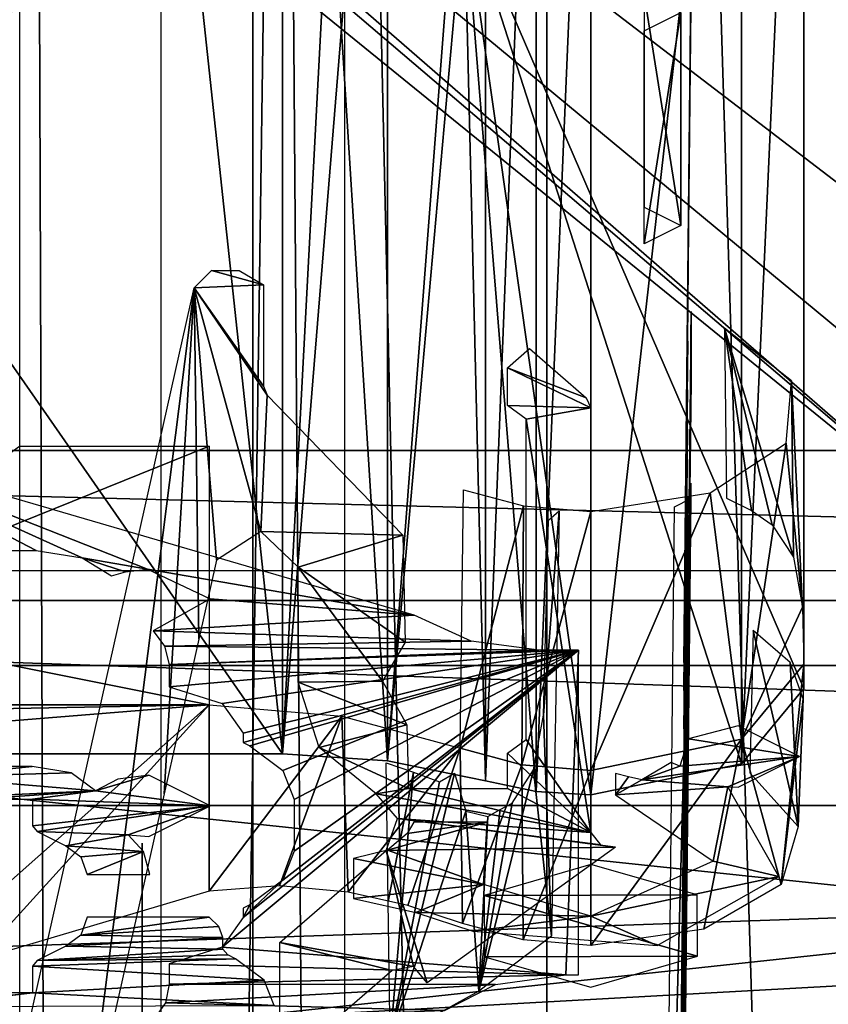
# Model space of a CAD drawing. Header units: millimetres. Extents: x -52 to 137, y -753 to 253.
# Tile 88 of 100: x -14 to -4, y 166 to 178. Entities that reach past the tile are written whole.
import ezdxf

# ---------------------------------------------------------------- set-up
doc = ezdxf.new("R2010")
doc.units = ezdxf.units.MM
doc.header["$LTSCALE"] = 65.185185
for name, color, linetype in [('1154', 7, 'CONTINUOUS'), ('264', 7, 'CONTINUOUS'), ('266', 7, 'CONTINUOUS'), ('267', 7, 'CONTINUOUS'), ('269', 7, 'CONTINUOUS'), ('336', 7, 'CONTINUOUS'), ('34', 7, 'CONTINUOUS'), ('344', 7, 'CONTINUOUS'), ('37', 7, 'CONTINUOUS'), ('38', 7, 'CONTINUOUS'), ('39', 7, 'CONTINUOUS'), ('4', 7, 'CONTINUOUS'), ('40', 7, 'CONTINUOUS'), ('55', 7, 'CONTINUOUS'), ('70', 7, 'CONTINUOUS'), ('72', 7, 'CONTINUOUS'), ('73', 7, 'CONTINUOUS'), ('891', 7, 'CONTINUOUS'), ('892', 7, 'CONTINUOUS'), ('893', 7, 'CONTINUOUS'), ('895', 7, 'CONTINUOUS'), ('901', 7, 'CONTINUOUS'), ('902', 7, 'CONTINUOUS'), ('905', 7, 'CONTINUOUS'), ('907', 7, 'CONTINUOUS'), ('935', 7, 'CONTINUOUS'), ('936', 7, 'CONTINUOUS'), ('938', 7, 'CONTINUOUS'), ('940', 7, 'CONTINUOUS'), ('942', 7, 'CONTINUOUS'), ('953', 7, 'CONTINUOUS')]:
    doc.layers.add(name, color=color, linetype=linetype)

msp = doc.modelspace()

# ---------------------------------------------------------------- linework, layer by layer
at = {"layer": '1154', "color": 7, "linetype": 'Continuous'}
for points in [[(-14.075, -247.5, 35.122), (-14.075, 247.5, 35.122), (-12.355, -247.5, 31.299), (-14.075, -247.5, 35.122)], [(-12.355, -247.5, 31.299), (-14.075, 247.5, 35.122), (-12.355, 247.5, 31.299), (-12.355, -247.5, 31.299)]]:
    msp.add_3dface(points, dxfattribs=at)
at = {"layer": '264', "color": 7, "linetype": 'Continuous'}
for points in [[(0, 246.83, 39.804), (-11.231, 246.83, 35.689), (0, -247.32, 39.804), (0, 246.83, 39.804)], [(0, -247.32, 39.804), (-11.231, 246.83, 35.689), (-11.231, -247.32, 35.689), (0, -247.32, 39.804)]]:
    msp.add_3dface(points, dxfattribs=at)
at = {"layer": '266', "color": 7, "linetype": 'Continuous'}
for points in [[(7.64, 246.83, 27.704), (7.64, -247.32, 27.704), (-7.64, 246.83, 27.704), (7.64, 246.83, 27.704)], [(-7.64, 246.83, 27.704), (7.64, -247.32, 27.704), (-7.64, -247.32, 27.704), (-7.64, 246.83, 27.704)]]:
    msp.add_3dface(points, dxfattribs=at)
at = {"layer": '267', "color": 7, "linetype": 'Continuous'}
for points in [[(-11.231, -247.32, 35.689), (-11.231, 246.83, 35.689), (-7.64, -247.32, 27.704), (-11.231, -247.32, 35.689)], [(-11.231, 246.83, 35.689), (-7.64, 246.83, 27.704), (-7.64, -247.32, 27.704), (-11.231, 246.83, 35.689)]]:
    msp.add_3dface(points, dxfattribs=at)
at = {"layer": '269', "color": 7, "linetype": 'Continuous'}
for points in [[(-10.108, -247.5, 37.416), (-10.108, 247.5, 37.416), (-17.173, -247.5, 40.991), (-10.108, -247.5, 37.416)], [(-17.173, -247.5, 40.991), (-10.108, 247.5, 37.416), (-17.173, 247.5, 40.991), (-17.173, -247.5, 40.991)]]:
    msp.add_3dface(points, dxfattribs=at)
at = {"layer": '336', "color": 7, "linetype": 'Continuous'}
for points in [[(29.5, 170, -119.36), (26.5, 164.08, -119.36), (-29.5, 170, -119.36), (29.5, 170, -119.36)], [(-29.5, 170, -119.36), (26.5, 164.08, -119.36), (-26.5, 164.08, -119.36), (-29.5, 170, -119.36)]]:
    msp.add_3dface(points, dxfattribs=at)
at = {"layer": '34', "color": 7, "linetype": 'Continuous'}
for points in [[(-12.101, 180.42, -60.459), (-23.132, 180.42, -60.459), (-21.899, 168.92, -80.377), (-12.101, 180.42, -60.459)], [(-10.868, 168.92, -80.377), (-12.101, 180.42, -60.459), (-21.899, 168.92, -80.377), (-10.868, 168.92, -80.377)], [(-10.284, 179.941, -61.288), (-12.101, 180.42, -60.459), (-10.868, 168.92, -80.377), (-10.284, 179.941, -61.288)], [(-9.586, 168.836, -80.522), (-10.284, 179.941, -61.288), (-10.868, 168.92, -80.377), (-9.586, 168.836, -80.522)], [(-8.648, 179.32, -62.364), (-10.284, 179.941, -61.288), (-9.586, 168.836, -80.522), (-8.648, 179.32, -62.364)], [(-8.389, 168.591, -80.947), (-8.648, 179.32, -62.364), (-9.586, 168.836, -80.522), (-8.389, 168.591, -80.947)], [(-4.5, 179.32, -62.364), (-8.648, 179.32, -62.364), (-4.5, 169.72, -78.992), (-4.5, 179.32, -62.364)], [(-4.5, 169.72, -78.992), (-8.648, 179.32, -62.364), (-5.262, 168.8, -80.584), (-4.5, 169.72, -78.992)], [(-5.262, 168.8, -80.584), (-8.648, 179.32, -62.364), (-7.1, 168.42, -81.243), (-5.262, 168.8, -80.584)], [(-7.1, 168.42, -81.243), (-8.648, 179.32, -62.364), (-7.767, 168.463, -81.168), (-7.1, 168.42, -81.243)], [(-7.767, 168.463, -81.168), (-8.648, 179.32, -62.364), (-8.389, 168.591, -80.947), (-7.767, 168.463, -81.168)]]:
    msp.add_3dface(points, dxfattribs=at)
at = {"layer": '344', "color": 7, "linetype": 'Continuous'}
for points in [[(-28.5, 170, -114.36), (-26.5, 164.08, -114.36), (28.5, 170, -114.36), (-28.5, 170, -114.36)], [(28.5, 170, -114.36), (-26.5, 164.08, -114.36), (26.5, 164.08, -114.36), (28.5, 170, -114.36)]]:
    msp.add_3dface(points, dxfattribs=at)
at = {"layer": '37', "color": 7, "linetype": 'Continuous'}
for points in [[(-10.868, 168.92, -80.377), (-21.899, 168.92, -80.377), (-21.899, 184.768, -89.527), (-10.868, 168.92, -80.377)], [(-10.868, 184.768, -89.527), (-10.868, 168.92, -80.377), (-21.899, 184.768, -89.527), (-10.868, 184.768, -89.527)]]:
    msp.add_3dface(points, dxfattribs=at)
at = {"layer": '38', "color": 7, "linetype": 'Continuous'}
for points in [[(-9.586, 184.684, -89.672), (-10.868, 168.92, -80.377), (-10.868, 184.768, -89.527), (-9.586, 184.684, -89.672)], [(-9.586, 168.836, -80.522), (-10.868, 168.92, -80.377), (-9.586, 184.684, -89.672), (-9.586, 168.836, -80.522)], [(-8.389, 184.439, -90.097), (-9.586, 168.836, -80.522), (-9.586, 184.684, -89.672), (-8.389, 184.439, -90.097)], [(-8.389, 168.591, -80.947), (-9.586, 168.836, -80.522), (-8.389, 184.439, -90.097), (-8.389, 168.591, -80.947)]]:
    msp.add_3dface(points, dxfattribs=at)
at = {"layer": '39', "color": 7, "linetype": 'Continuous'}
for points in [[(-4.5, 169.72, -78.992), (-5.262, 168.8, -80.584), (-4.5, 185.568, -88.142), (-4.5, 169.72, -78.992)], [(-4.5, 185.568, -88.142), (-5.262, 168.8, -80.584), (-5.262, 184.649, -89.734), (-4.5, 185.568, -88.142)], [(-5.262, 168.8, -80.584), (-7.1, 168.42, -81.243), (-5.262, 184.649, -89.734), (-5.262, 168.8, -80.584)], [(-5.262, 184.649, -89.734), (-7.1, 168.42, -81.243), (-7.1, 184.268, -90.393), (-5.262, 184.649, -89.734)], [(-7.767, 184.311, -90.318), (-8.389, 168.591, -80.947), (-8.389, 184.439, -90.097), (-7.767, 184.311, -90.318)], [(-7.767, 168.463, -81.168), (-8.389, 168.591, -80.947), (-7.767, 184.311, -90.318), (-7.767, 168.463, -81.168)], [(-7.1, 184.268, -90.393), (-7.767, 168.463, -81.168), (-7.767, 184.311, -90.318), (-7.1, 184.268, -90.393)], [(-7.1, 168.42, -81.243), (-7.767, 168.463, -81.168), (-7.1, 184.268, -90.393), (-7.1, 168.42, -81.243)]]:
    msp.add_3dface(points, dxfattribs=at)
at = {"layer": '4', "color": 7, "linetype": 'Continuous'}
for points in [[(9.63, 196.601, -69.031), (-32, 197.218, -67.963), (0.5, 172.383, -110.979), (9.63, 196.601, -69.031)], [(0.5, 172.383, -110.979), (-32, 197.218, -67.963), (-2, 172.383, -110.979), (0.5, 172.383, -110.979)], [(-2, 172.383, -110.979), (-32, 197.218, -67.963), (-2, 171.161, -113.095), (-2, 172.383, -110.979)], [(-2, 171.161, -113.095), (-32, 197.218, -67.963), (-32, 196.718, -68.829), (-2, 171.161, -113.095)], [(-33.5, 171.161, -113.095), (-2, 171.161, -113.095), (-33.5, 196.718, -68.829), (-33.5, 171.161, -113.095)], [(-33.5, 196.718, -68.829), (-2, 171.161, -113.095), (-32, 196.718, -68.829), (-33.5, 196.718, -68.829)]]:
    msp.add_3dface(points, dxfattribs=at)
at = {"layer": '40', "color": 7, "linetype": 'Continuous'}
for points in [[(-4.5, 179.32, -62.364), (-4.5, 169.72, -78.992), (-4.5, 195.168, -71.514), (-4.5, 179.32, -62.364)], [(-4.5, 195.168, -71.514), (-4.5, 169.72, -78.992), (-4.5, 185.568, -88.142), (-4.5, 195.168, -71.514)]]:
    msp.add_3dface(points, dxfattribs=at)
at = {"layer": '55', "color": 7, "linetype": 'Continuous'}
for points in [[(-5.802, 167.199, -104.958), (-7.1, 167.573, -104.31), (-8.403, 167.194, -104.967), (-5.802, 167.199, -104.958)], [(-5.797, 166.452, -106.252), (-5.802, 167.199, -104.958), (-8.403, 167.194, -104.967), (-5.797, 166.452, -106.252)], [(-8.398, 166.446, -106.261), (-5.797, 166.452, -106.252), (-8.403, 167.194, -104.967), (-8.398, 166.446, -106.261)], [(-7.1, 166.073, -106.908), (-5.797, 166.452, -106.252), (-8.398, 166.446, -106.261), (-7.1, 166.073, -106.908)]]:
    msp.add_3dface(points, dxfattribs=at)
at = {"layer": '70', "color": 7, "linetype": 'Continuous'}
for points in [[(-35.858, 168.293, -122.063), (35.858, 168.293, -122.063), (-27.438, 166.119, -122.063), (-35.858, 168.293, -122.063)], [(-27.438, 166.119, -122.063), (35.858, 168.293, -122.063), (-22.833, 165.057, -122.063), (-27.438, 166.119, -122.063)], [(-22.833, 165.057, -122.063), (35.858, 168.293, -122.063), (-20.75, 160.75, -122.063), (-22.833, 165.057, -122.063)], [(-20.75, 160.75, -122.063), (35.858, 168.293, -122.063), (-20.75, 155.525, -122.063), (-20.75, 160.75, -122.063)], [(-20.75, 155.525, -122.063), (35.858, 168.293, -122.063), (22.833, 165.057, -122.063), (-20.75, 155.525, -122.063)]]:
    msp.add_3dface(points, dxfattribs=at)
at = {"layer": '72', "color": 7, "linetype": 'Continuous'}
for points in [[(-35.841, 170.792, -121.393), (-35.828, 172.623, -119.563), (35.841, 170.793, -121.393), (-35.841, 170.792, -121.393)], [(-35.828, 172.623, -119.563), (35.828, 172.623, -119.563), (35.841, 170.793, -121.393), (-35.828, 172.623, -119.563)], [(35.858, 168.293, -122.063), (-35.858, 168.293, -122.063), (-35.841, 170.792, -121.393), (35.858, 168.293, -122.063)], [(35.858, 168.293, -122.063), (-35.841, 170.792, -121.393), (35.841, 170.793, -121.393), (35.858, 168.293, -122.063)]]:
    msp.add_3dface(points, dxfattribs=at)
at = {"layer": '73', "color": 7, "linetype": 'Continuous'}
for points in [[(35.828, 172.623, -119.563), (-35.828, 172.623, -119.563), (35.579, 201.115, -70.213), (35.828, 172.623, -119.563)], [(35.579, 201.115, -70.213), (-35.828, 172.623, -119.563), (-35.579, 201.115, -70.213), (35.579, 201.115, -70.213)]]:
    msp.add_3dface(points, dxfattribs=at)
at = {"layer": '891', "linetype": 'Continuous'}
for points in [[(-11.735, 174.82, -108.957), (-11.1, 174.647, -108.857), (-11.947, 174.611, -108.836), (-11.735, 174.82, -108.957)], [(-11.398, 174.82, -108.957), (-11.1, 174.647, -108.857), (-11.735, 174.82, -108.957), (-11.398, 174.82, -108.957)], [(-11.1, 174.647, -108.857), (-11.1, 173.411, -108.143), (-11.947, 174.611, -108.836), (-11.1, 174.647, -108.857)], [(-14.283, 164.201, -102.826), (-11.947, 174.611, -108.836), (-13.264, 164.205, -102.828), (-14.283, 164.201, -102.826)], [(-13.264, 164.205, -102.828), (-11.947, 174.611, -108.836), (-12.315, 168.433, -105.269), (-13.264, 164.205, -102.828)], [(-12.315, 168.433, -105.269), (-11.947, 174.611, -108.836), (-11.891, 170.323, -106.36), (-12.315, 168.433, -105.269)], [(-11.947, 174.611, -108.836), (-11.053, 173.3, -108.079), (-11.132, 171.635, -107.118), (-11.947, 174.611, -108.836)], [(-11.1, 173.411, -108.143), (-11.053, 173.3, -108.079), (-11.947, 174.611, -108.836), (-11.1, 173.411, -108.143)], [(-11.891, 170.323, -106.36), (-11.947, 174.611, -108.836), (-11.675, 171.284, -106.915), (-11.891, 170.323, -106.36)], [(-11.675, 171.284, -106.915), (-11.947, 174.611, -108.836), (-11.132, 171.635, -107.118), (-11.675, 171.284, -106.915)], [(-7.85, 173.868, -108.407), (-7.159, 173.269, -108.061), (-8.12, 173.634, -108.272), (-7.85, 173.868, -108.407)], [(-8.12, 173.634, -108.272), (-7.1, 173.147, -107.99), (-8.12, 173.175, -108.007), (-8.12, 173.634, -108.272)], [(-7.159, 173.269, -108.061), (-7.1, 173.147, -107.99), (-8.12, 173.634, -108.272), (-7.159, 173.269, -108.061)], [(-11.053, 173.3, -108.079), (-9.398, 171.591, -107.092), (-11.132, 171.635, -107.118), (-11.053, 173.3, -108.079)], [(-8.12, 173.175, -108.007), (-7.1, 173.147, -107.99), (-7.891, 173.008, -107.911), (-8.12, 173.175, -108.007)], [(-7.1, 173.147, -107.99), (-7.1, 167.961, -104.997), (-7.891, 173.008, -107.911), (-7.1, 173.147, -107.99)], [(-7.891, 173.008, -107.911), (-7.1, 167.961, -104.997), (-7.891, 169.098, -105.653), (-7.891, 173.008, -107.911)], [(-11.132, 171.635, -107.118), (-9.398, 171.591, -107.092), (-10.677, 171.201, -106.867), (-11.132, 171.635, -107.118)], [(-9.398, 171.591, -107.092), (-9.369, 170.286, -106.339), (-10.677, 171.201, -106.867), (-9.398, 171.591, -107.092)], [(-9.369, 170.286, -106.339), (-9.646, 169.807, -106.062), (-10.677, 171.201, -106.867), (-9.369, 170.286, -106.339)], [(-10.677, 171.201, -106.867), (-9.646, 169.807, -106.062), (-10.677, 169.797, -106.057), (-10.677, 171.201, -106.867)], [(-9.646, 169.807, -106.062), (-9.347, 169.276, -105.756), (-10.677, 169.797, -106.057), (-9.646, 169.807, -106.062)], [(-10.677, 169.797, -106.057), (-9.347, 169.276, -105.756), (-10.419, 169, -105.596), (-10.677, 169.797, -106.057)], [(-9.347, 169.276, -105.756), (-9.33, 168.498, -105.307), (-10.419, 169, -105.596), (-9.347, 169.276, -105.756)], [(-7.891, 169.098, -105.653), (-7.1, 167.961, -104.997), (-8.12, 168.931, -105.557), (-7.891, 169.098, -105.653)], [(-10.419, 169, -105.596), (-9.33, 168.498, -105.307), (-9.722, 168.433, -105.269), (-10.419, 169, -105.596)], [(-8.12, 168.931, -105.557), (-7.1, 167.961, -104.997), (-8.12, 168.498, -105.307), (-8.12, 168.931, -105.557)], [(-9.33, 168.498, -105.307), (-7.1, 167.961, -104.997), (-9.722, 168.433, -105.269), (-9.33, 168.498, -105.307)], [(-8.12, 168.498, -105.307), (-7.1, 167.961, -104.997), (-9.33, 168.498, -105.307), (-8.12, 168.498, -105.307)], [(-9.722, 168.433, -105.269), (-7.1, 167.961, -104.997), (-9.462, 168.132, -105.095), (-9.722, 168.433, -105.269)], [(-9.462, 168.132, -105.095), (-6.8, 167.784, -104.894), (-9.6, 167.743, -104.871), (-9.462, 168.132, -105.095)], [(-6.983, 167.812, -104.91), (-6.8, 167.784, -104.894), (-9.462, 168.132, -105.095), (-6.983, 167.812, -104.91)], [(-7.1, 167.961, -104.997), (-6.983, 167.812, -104.91), (-9.462, 168.132, -105.095), (-7.1, 167.961, -104.997)], [(-6.8, 167.784, -104.894), (-9.1, 166.125, -103.937), (-9.6, 167.743, -104.871), (-6.8, 167.784, -104.894)], [(-10.9, 166.617, -104.221), (-9.6, 167.743, -104.871), (-9.269, 166.328, -104.054), (-10.9, 166.617, -104.221)], [(-9.6, 167.743, -104.871), (-9.1, 166.125, -103.937), (-9.269, 166.328, -104.054), (-9.6, 167.743, -104.871)], [(-10.9, 165.089, -103.338), (-10.9, 166.617, -104.221), (-9.527, 166.278, -104.025), (-10.9, 165.089, -103.338)], [(-9.527, 166.278, -104.025), (-10.9, 166.617, -104.221), (-9.269, 166.328, -104.054), (-9.527, 166.278, -104.025)]]:
    msp.add_3dface(points, dxfattribs=at)
at = {"layer": '892', "linetype": 'Continuous'}
for points in [[(-14.082, 172.679, -110.072), (-11.765, 172.679, -110.072), (-17, 170.565, -108.901), (-14.082, 172.679, -110.072)], [(-17, 170.565, -108.901), (-11.765, 172.679, -110.072), (-11.765, 169.518, -108.32), (-17, 170.565, -108.901)], [(-20.31, 169.518, -108.32), (-17, 170.565, -108.901), (-11.765, 169.518, -108.32), (-20.31, 169.518, -108.32)]]:
    msp.add_3dface(points, dxfattribs=at)
at = {"layer": '893', "linetype": 'Continuous'}
for points in [[(-11.765, 167.244, -106.954), (-11.765, 169.518, -108.32), (-10.143, 169.383, -108.555), (-11.765, 167.244, -106.954)], [(-10.906, 167.311, -107.08), (-11.765, 167.244, -106.954), (-10.143, 169.383, -108.555), (-10.906, 167.311, -107.08)], [(-10.067, 167.233, -107.291), (-10.906, 167.311, -107.08), (-10.143, 169.383, -108.555), (-10.067, 167.233, -107.291)], [(-8.696, 168.992, -109.232), (-10.067, 167.233, -107.291), (-10.143, 169.383, -108.555), (-8.696, 168.992, -109.232)], [(-9.338, 167.069, -107.575), (-10.067, 167.233, -107.291), (-8.696, 168.992, -109.232), (-9.338, 167.069, -107.575)], [(-8.669, 166.85, -107.955), (-9.338, 167.069, -107.575), (-8.696, 168.992, -109.232), (-8.669, 166.85, -107.955)]]:
    msp.add_3dface(points, dxfattribs=at)
at = {"layer": '895', "linetype": 'Continuous'}
for points in [[(-20.31, 169.518, -108.32), (-11.765, 169.518, -108.32), (-18.725, 169.389, -108.243), (-20.31, 169.518, -108.32)], [(-18.725, 169.389, -108.243), (-11.765, 169.518, -108.32), (-17, 169.097, -108.067), (-18.725, 169.389, -108.243)], [(-17, 169.097, -108.067), (-11.765, 169.518, -108.32), (-17, 164.883, -105.535), (-17, 169.097, -108.067)], [(-17, 164.883, -105.535), (-11.765, 169.518, -108.32), (-14.594, 166.408, -106.451), (-17, 164.883, -105.535)], [(-14.594, 166.408, -106.451), (-11.765, 169.518, -108.32), (-11.765, 167.244, -106.954), (-14.594, 166.408, -106.451)]]:
    msp.add_3dface(points, dxfattribs=at)
at = {"layer": '901', "linetype": 'Continuous'}
for points in [[(-5.12, 170.429, -105.761), (-5.159, 168.691, -104.767), (-4.568, 168.035, -105.902), (-5.12, 170.429, -105.761)], [(-4.666, 170.038, -106.438), (-5.12, 170.429, -105.761), (-4.568, 168.035, -105.902), (-4.666, 170.038, -106.438)], [(-5.262, 169.099, -109.046), (-4.5, 170.018, -107.454), (-4.777, 167.325, -107.133), (-5.262, 169.099, -109.046)], [(-4.5, 170.018, -107.454), (-4.509, 169.593, -107.209), (-4.777, 167.325, -107.133), (-4.5, 170.018, -107.454)], [(-4.509, 169.593, -107.209), (-4.666, 170.038, -106.438), (-4.568, 168.035, -105.902), (-4.509, 169.593, -107.209)], [(-4.777, 167.325, -107.133), (-4.509, 169.593, -107.209), (-4.568, 168.035, -105.902), (-4.777, 167.325, -107.133)], [(-7.1, 168.718, -109.706), (-5.262, 169.099, -109.046), (-7.1, 166.581, -108.422), (-7.1, 168.718, -109.706)], [(-7.1, 166.581, -108.422), (-5.262, 169.099, -109.046), (-5.721, 166.783, -108.072), (-7.1, 166.581, -108.422)], [(-5.721, 166.783, -108.072), (-5.262, 169.099, -109.046), (-4.777, 167.325, -107.133), (-5.721, 166.783, -108.072)], [(-8.669, 166.85, -107.955), (-8.696, 168.992, -109.232), (-7.944, 168.789, -109.584), (-8.669, 166.85, -107.955)], [(-8.669, 166.85, -107.955), (-7.944, 168.789, -109.584), (-7.929, 166.65, -108.302), (-8.669, 166.85, -107.955)], [(-7.944, 168.789, -109.584), (-7.1, 168.718, -109.706), (-7.929, 166.65, -108.302), (-7.944, 168.789, -109.584)], [(-7.929, 166.65, -108.302), (-7.1, 168.718, -109.706), (-7.1, 166.581, -108.422), (-7.929, 166.65, -108.302)]]:
    msp.add_3dface(points, dxfattribs=at)
at = {"layer": '902', "linetype": 'Continuous'}
for points in [[(-4.65, 173.476, -108.692), (-5.469, 174.119, -107.578), (-4.625, 171.321, -107.361), (-4.65, 173.476, -108.692)], [(-4.625, 171.321, -107.361), (-5.469, 174.119, -107.578), (-4.886, 171.716, -106.907), (-4.625, 171.321, -107.361)], [(-4.886, 171.716, -106.907), (-5.469, 174.119, -107.578), (-5.137, 171.891, -106.604), (-4.886, 171.716, -106.907)], [(-5.137, 171.891, -106.604), (-5.469, 174.119, -107.578), (-5.442, 172.042, -106.342), (-5.137, 171.891, -106.604)], [(-4.716, 172.714, -110.012), (-4.65, 173.476, -108.692), (-4.514, 170.714, -107.856), (-4.716, 172.714, -110.012)], [(-4.514, 170.714, -107.856), (-4.65, 173.476, -108.692), (-4.625, 171.321, -107.361), (-4.514, 170.714, -107.856)], [(-4.716, 172.714, -110.012), (-5.262, 169.099, -109.046), (-5.645, 172.109, -111.061), (-4.716, 172.714, -110.012)], [(-5.262, 169.099, -109.046), (-4.716, 172.714, -110.012), (-4.514, 170.714, -107.856), (-5.262, 169.099, -109.046)], [(-7.923, 171.948, -111.339), (-8.696, 168.992, -109.232), (-8.657, 172.146, -110.996), (-7.923, 171.948, -111.339)], [(-5.262, 169.099, -109.046), (-7.1, 168.718, -109.706), (-5.645, 172.109, -111.061), (-5.262, 169.099, -109.046)], [(-5.645, 172.109, -111.061), (-7.1, 168.718, -109.706), (-7.1, 171.879, -111.458), (-5.645, 172.109, -111.061)], [(-7.944, 168.789, -109.584), (-8.696, 168.992, -109.232), (-7.923, 171.948, -111.339), (-7.944, 168.789, -109.584)], [(-7.1, 171.879, -111.458), (-7.944, 168.789, -109.584), (-7.923, 171.948, -111.339), (-7.1, 171.879, -111.458)], [(-7.1, 168.718, -109.706), (-7.944, 168.789, -109.584), (-7.1, 171.879, -111.458), (-7.1, 168.718, -109.706)], [(-4.5, 170.018, -107.454), (-5.262, 169.099, -109.046), (-4.514, 170.714, -107.856), (-4.5, 170.018, -107.454)]]:
    msp.add_3dface(points, dxfattribs=at)
at = {"layer": '905', "linetype": 'Continuous'}
for points in [[(-13.315, 171.316, -89.226), (-12.516, 171.176, -89.469), (-16.326, 172.679, -86.866), (-13.315, 171.316, -89.226)], [(-16.326, 172.679, -86.866), (-12.516, 171.176, -89.469), (-9.261, 170.615, -90.441), (-16.326, 172.679, -86.866)], [(-13.878, 171.402, -89.077), (-13.315, 171.316, -89.226), (-16.326, 172.679, -86.866), (-13.878, 171.402, -89.077)], [(-14.642, 171.402, -89.077), (-13.878, 171.402, -89.077), (-16.326, 172.679, -86.866), (-14.642, 171.402, -89.077)], [(-12.787, 171.145, -89.522), (-12.516, 171.176, -89.469), (-13.315, 171.316, -89.226), (-12.787, 171.145, -89.522)], [(-12.955, 171.095, -89.609), (-12.787, 171.145, -89.522), (-13.315, 171.316, -89.226), (-12.955, 171.095, -89.609)], [(-12.516, 171.176, -89.469), (-11.753, 170.812, -90.099), (-9.261, 170.615, -90.441), (-12.516, 171.176, -89.469)], [(-11.753, 170.812, -90.099), (-12.449, 170.424, -90.771), (-9.261, 170.615, -90.441), (-11.753, 170.812, -90.099)], [(-9.261, 170.615, -90.441), (-12.449, 170.424, -90.771), (-8.563, 170.296, -90.994), (-9.261, 170.615, -90.441)], [(-12.449, 170.424, -90.771), (-12.308, 170.236, -91.097), (-8.563, 170.296, -90.994), (-12.449, 170.424, -90.771)], [(-8.563, 170.296, -90.994), (-12.308, 170.236, -91.097), (-7.731, 170.188, -91.18), (-8.563, 170.296, -90.994)], [(-12.308, 170.236, -91.097), (-12.253, 170.013, -91.484), (-7.731, 170.188, -91.18), (-12.308, 170.236, -91.097)], [(-12.253, 169.738, -91.959), (-11.603, 169.535, -92.311), (-7.252, 170.188, -91.18), (-12.253, 169.738, -91.959)], [(-12.253, 170.013, -91.484), (-12.253, 169.738, -91.959), (-7.252, 170.188, -91.18), (-12.253, 170.013, -91.484)], [(-7.731, 170.188, -91.18), (-12.253, 170.013, -91.484), (-7.252, 170.188, -91.18), (-7.731, 170.188, -91.18)], [(-11.348, 166.924, -96.834), (-11.603, 166.562, -97.461), (-7.252, 170.188, -91.18), (-11.348, 166.924, -96.834)], [(-7.252, 170.188, -91.18), (-11.603, 166.562, -97.461), (-7.405, 166.223, -98.049), (-7.252, 170.188, -91.18)], [(-11.603, 169.535, -92.311), (-11.348, 169.174, -92.937), (-7.252, 170.188, -91.18), (-11.603, 169.535, -92.311)], [(-10.864, 167.379, -96.045), (-11.348, 166.924, -96.834), (-7.252, 170.188, -91.18), (-10.864, 167.379, -96.045)], [(-11.348, 169.06, -93.134), (-11.267, 169.019, -93.205), (-7.252, 170.188, -91.18), (-11.348, 169.06, -93.134)], [(-11.348, 169.174, -92.937), (-11.348, 169.06, -93.134), (-7.252, 170.188, -91.18), (-11.348, 169.174, -92.937)], [(-11.267, 169.019, -93.205), (-10.864, 168.718, -93.727), (-7.252, 170.188, -91.18), (-11.267, 169.019, -93.205)], [(-10.723, 167.735, -95.429), (-10.864, 167.379, -96.045), (-7.252, 170.188, -91.18), (-10.723, 167.735, -95.429)], [(-10.864, 168.718, -93.727), (-10.723, 168.363, -94.342), (-7.252, 170.188, -91.18), (-10.864, 168.718, -93.727)], [(-10.723, 168.363, -94.342), (-10.723, 167.735, -95.429), (-7.252, 170.188, -91.18), (-10.723, 168.363, -94.342)], [(-7.252, 166.223, -98.048), (-7.252, 170.188, -91.18), (-7.405, 166.223, -98.049), (-7.252, 166.223, -98.048)], [(-11.267, 167.078, -96.567), (-11.348, 166.924, -96.834), (-10.864, 167.379, -96.045), (-11.267, 167.078, -96.567)], [(-11.348, 167.038, -96.637), (-11.348, 166.924, -96.834), (-11.267, 167.078, -96.567), (-11.348, 167.038, -96.637)], [(-11.603, 166.562, -97.461), (-12.253, 166.359, -97.812), (-7.405, 166.223, -98.049), (-11.603, 166.562, -97.461)], [(-12.253, 166.359, -97.812), (-12.253, 166.111, -98.242), (-7.405, 166.223, -98.049), (-12.253, 166.359, -97.812)], [(-7.405, 166.223, -98.049), (-12.253, 166.111, -98.242), (-8.266, 166.105, -98.251), (-7.405, 166.223, -98.049)], [(-12.253, 166.111, -98.242), (-12.297, 165.884, -98.636), (-8.266, 166.105, -98.251), (-12.253, 166.111, -98.242)], [(-8.266, 166.105, -98.251), (-12.297, 165.884, -98.636), (-8.89, 165.787, -98.803), (-8.266, 166.105, -98.251)], [(-12.297, 165.884, -98.636), (-12.446, 165.673, -99.001), (-8.89, 165.787, -98.803), (-12.297, 165.884, -98.636)]]:
    msp.add_3dface(points, dxfattribs=at)
at = {"layer": '907', "linetype": 'Continuous'}
for points in [[(-14.595, 168.767, -87.841), (-15.175, 168.643, -88.056), (-13.925, 168.767, -87.841), (-14.595, 168.767, -87.841)], [(-13.925, 168.767, -87.841), (-15.175, 168.643, -88.056), (-13.448, 168.689, -87.977), (-13.925, 168.767, -87.841)], [(-15.175, 168.643, -88.056), (-15.395, 168.367, -88.534), (-13.153, 168.472, -88.353), (-15.175, 168.643, -88.056)], [(-13.448, 168.689, -87.977), (-15.175, 168.643, -88.056), (-13.153, 168.472, -88.353), (-13.448, 168.689, -87.977)], [(-12.878, 168.611, -88.112), (-13.153, 168.472, -88.353), (-12.5, 168.662, -88.023), (-12.878, 168.611, -88.112)], [(-12.5, 168.662, -88.023), (-13.153, 168.472, -88.353), (-11.752, 168.289, -88.67), (-12.5, 168.662, -88.023)], [(-13.153, 168.472, -88.353), (-15.395, 168.367, -88.534), (-14.597, 168.368, -88.532), (-13.153, 168.472, -88.353)], [(-13.923, 168.368, -88.532), (-13.153, 168.472, -88.353), (-14.597, 168.368, -88.532), (-13.923, 168.368, -88.532)], [(-11.752, 168.289, -88.67), (-13.153, 168.472, -88.353), (-13.923, 168.368, -88.532), (-11.752, 168.289, -88.67)], [(-13.923, 168.045, -89.091), (-11.752, 168.289, -88.67), (-13.923, 168.368, -88.532), (-13.923, 168.045, -89.091)], [(-13.865, 167.975, -89.214), (-11.752, 168.289, -88.67), (-13.923, 168.045, -89.091), (-13.865, 167.975, -89.214)], [(-12.753, 167.934, -89.284), (-11.752, 168.289, -88.67), (-13.865, 167.975, -89.214), (-12.753, 167.934, -89.284)], [(-12.5, 167.912, -89.322), (-11.752, 168.289, -88.67), (-12.753, 167.934, -89.284), (-12.5, 167.912, -89.322)], [(-13.514, 167.799, -89.518), (-12.753, 167.934, -89.284), (-13.865, 167.975, -89.214), (-13.514, 167.799, -89.518)], [(-12.565, 167.73, -89.638), (-12.753, 167.934, -89.284), (-13.514, 167.799, -89.518), (-12.565, 167.73, -89.638)], [(-13.332, 167.666, -89.749), (-12.565, 167.73, -89.638), (-13.514, 167.799, -89.518), (-13.332, 167.666, -89.749)], [(-13.253, 167.447, -90.127), (-12.565, 167.73, -89.638), (-13.332, 167.666, -89.749), (-13.253, 167.447, -90.127)], [(-12.49, 167.447, -90.127), (-12.565, 167.73, -89.638), (-13.253, 167.447, -90.127), (-12.49, 167.447, -90.127)], [(-13.253, 166.927, -91.028), (-13.332, 166.709, -91.407), (-11.765, 166.927, -91.028), (-13.253, 166.927, -91.028)], [(-11.765, 166.927, -91.028), (-13.332, 166.709, -91.407), (-11.646, 166.813, -91.227), (-11.765, 166.927, -91.028)], [(-11.646, 166.813, -91.227), (-13.332, 166.709, -91.407), (-11.595, 166.681, -91.454), (-11.646, 166.813, -91.227)], [(-13.332, 166.709, -91.407), (-13.514, 166.575, -91.638), (-11.595, 166.681, -91.454), (-13.332, 166.709, -91.407)], [(-13.514, 166.575, -91.638), (-13.865, 166.4, -91.942), (-11.595, 166.538, -91.701), (-13.514, 166.575, -91.638)], [(-11.595, 166.681, -91.454), (-13.514, 166.575, -91.638), (-11.595, 166.538, -91.701), (-11.595, 166.681, -91.454)], [(-11.595, 166.538, -91.701), (-13.865, 166.4, -91.942), (-11.536, 166.468, -91.824), (-11.595, 166.538, -91.701)], [(-11.536, 166.468, -91.824), (-13.865, 166.4, -91.942), (-11.442, 166.42, -91.906), (-11.536, 166.468, -91.824)], [(-11.442, 166.42, -91.906), (-13.923, 166.329, -92.064), (-11.093, 166.159, -92.358), (-11.442, 166.42, -91.906)], [(-13.865, 166.4, -91.942), (-13.923, 166.329, -92.064), (-11.442, 166.42, -91.906), (-13.865, 166.4, -91.942)], [(-13.923, 166.329, -92.064), (-13.923, 166.006, -92.623), (-11.093, 166.159, -92.358), (-13.923, 166.329, -92.064)], [(-11.093, 166.159, -92.358), (-13.923, 166.006, -92.623), (-10.97, 165.851, -92.892), (-11.093, 166.159, -92.358)], [(-13.923, 166.006, -92.623), (-14.597, 166.006, -92.623), (-15.6, 165.812, -92.959), (-13.923, 166.006, -92.623)], [(-15.328, 165.838, -92.915), (-13.923, 166.006, -92.623), (-15.6, 165.812, -92.959), (-15.328, 165.838, -92.915)], [(-10.97, 165.851, -92.892), (-13.923, 166.006, -92.623), (-15.328, 165.838, -92.915), (-10.97, 165.851, -92.892)]]:
    msp.add_3dface(points, dxfattribs=at)
at = {"layer": '935', "linetype": 'Continuous'}
for points in [[(-5.967, 170.037, -86.642), (-5.876, 178.674, -92.462), (-5.876, 179.08, -91.759), (-5.967, 170.037, -86.642)], [(-5.877, 178.416, -92.68), (-5.876, 178.674, -92.462), (-5.967, 170.037, -86.642), (-5.877, 178.416, -92.68)], [(-5.88, 178.079, -92.686), (-5.877, 178.416, -92.68), (-5.967, 170.037, -86.642), (-5.88, 178.079, -92.686)], [(-5.917, 173.958, -91.277), (-5.88, 178.079, -92.686), (-5.967, 170.037, -86.642), (-5.917, 173.958, -91.277)], [(-5.877, 174.322, -99.762), (-5.88, 174.159, -99.476), (-5.876, 173.476, -101.466), (-5.877, 174.322, -99.762)], [(-5.876, 174.263, -100.103), (-5.877, 174.322, -99.762), (-5.876, 173.476, -101.466), (-5.876, 174.263, -100.103)], [(-5.88, 174.159, -99.476), (-5.917, 170.878, -96.611), (-5.876, 173.476, -101.466), (-5.88, 174.159, -99.476)], [(-5.919, 173.629, -91.279), (-5.917, 173.958, -91.277), (-5.967, 170.037, -86.642), (-5.919, 173.629, -91.279)], [(-5.92, 173.363, -91.501), (-5.919, 173.629, -91.279), (-5.967, 170.037, -86.642), (-5.92, 173.363, -91.501)], [(-5.972, 163.858, -96.134), (-5.876, 173.476, -101.466), (-5.957, 166.735, -94.56), (-5.972, 163.858, -96.134)], [(-5.876, 173.476, -101.466), (-5.92, 170.713, -96.308), (-5.957, 167.11, -93.911), (-5.876, 173.476, -101.466)], [(-5.957, 166.735, -94.56), (-5.876, 173.476, -101.466), (-5.957, 167.11, -93.911), (-5.957, 166.735, -94.56)], [(-5.917, 170.878, -96.611), (-5.92, 170.713, -96.308), (-5.876, 173.476, -101.466), (-5.917, 170.878, -96.611)], [(-5.92, 172.886, -92.327), (-5.92, 173.363, -91.501), (-5.967, 170.037, -86.642), (-5.92, 172.886, -92.327)], [(-5.972, 167.712, -89.458), (-5.92, 172.886, -92.327), (-5.967, 168.529, -89.253), (-5.972, 167.712, -89.458)], [(-5.967, 168.529, -89.253), (-5.92, 172.886, -92.327), (-5.967, 169.225, -88.049), (-5.967, 168.529, -89.253)], [(-5.967, 169.225, -88.049), (-5.92, 172.886, -92.327), (-5.957, 170.225, -88.516), (-5.967, 169.225, -88.049)], [(-5.957, 170.6, -87.866), (-5.92, 172.886, -92.327), (-5.967, 170.037, -86.642), (-5.957, 170.6, -87.866)], [(-5.957, 170.225, -88.516), (-5.92, 172.886, -92.327), (-5.957, 170.6, -87.866), (-5.957, 170.225, -88.516)], [(-5.88, 172.226, -102.639), (-5.972, 163.225, -97.231), (-5.88, 172.037, -102.967), (-5.88, 172.226, -102.639)], [(-5.88, 172.037, -102.967), (-5.972, 163.225, -97.231), (-6, 160.521, -95.524), (-5.88, 172.037, -102.967)], [(-6, 160.237, -96.016), (-5.88, 172.037, -102.967), (-6, 160.521, -95.524), (-6, 160.237, -96.016)], [(-5.92, 172.061, -93.756), (-5.972, 166.99, -90.709), (-5.92, 170.774, -95.985), (-5.92, 172.061, -93.756)], [(-5.92, 170.774, -95.985), (-5.972, 166.99, -90.709), (-5.957, 167.11, -93.911), (-5.92, 170.774, -95.985)], [(-5.92, 170.713, -96.308), (-5.92, 170.774, -95.985), (-5.957, 167.11, -93.911), (-5.92, 170.713, -96.308)], [(-5.967, 169.696, -87.233), (-5.957, 170.6, -87.866), (-5.967, 170.037, -86.642), (-5.967, 169.696, -87.233)], [(-6, 165.222, -87.382), (-5.972, 167.712, -89.458), (-5.967, 168.529, -89.253), (-6, 165.222, -87.382)], [(-5.974, 167.42, -89.42), (-5.972, 167.712, -89.458), (-6, 165.222, -87.382), (-5.974, 167.42, -89.42)], [(-5.976, 167.172, -89.608), (-5.974, 167.42, -89.42), (-6, 165.222, -87.382), (-5.976, 167.172, -89.608)], [(-5.976, 166.85, -90.166), (-5.976, 167.172, -89.608), (-6, 165.222, -87.382), (-5.976, 166.85, -90.166)], [(-5.957, 167.11, -93.911), (-5.975, 166.806, -90.457), (-5.991, 165.701, -88.652), (-5.957, 167.11, -93.911)], [(-5.991, 163.864, -91.834), (-5.957, 167.11, -93.911), (-5.991, 163.976, -91.639), (-5.991, 163.864, -91.834)], [(-5.991, 163.976, -91.639), (-5.957, 167.11, -93.911), (-5.991, 165.176, -89.561), (-5.991, 163.976, -91.639)], [(-5.991, 165.176, -89.561), (-5.957, 167.11, -93.911), (-5.991, 165.701, -88.652), (-5.991, 165.176, -89.561)], [(-5.972, 166.99, -90.709), (-5.975, 166.806, -90.457), (-5.957, 167.11, -93.911), (-5.972, 166.99, -90.709)], [(-5.991, 165.701, -88.652), (-5.976, 166.85, -90.166), (-6, 165.222, -87.382), (-5.991, 165.701, -88.652)], [(-5.975, 166.806, -90.457), (-5.976, 166.85, -90.166), (-5.991, 165.701, -88.652), (-5.975, 166.806, -90.457)], [(-5.991, 163.314, -92.787), (-5.972, 163.858, -96.134), (-5.957, 166.735, -94.56), (-5.991, 163.314, -92.787)]]:
    msp.add_3dface(points, dxfattribs=at)
at = {"layer": '936', "linetype": 'Continuous'}
for points in [[(-6.08, 171.937, -103.14), (-5.88, 172.037, -102.967), (-6.2, 160.137, -96.189), (-6.08, 171.937, -103.14)], [(-6.2, 160.137, -96.189), (-5.88, 172.037, -102.967), (-6, 160.237, -96.016), (-6.2, 160.137, -96.189)]]:
    msp.add_3dface(points, dxfattribs=at)
at = {"layer": '938', "linetype": 'Continuous'}
for points in [[(-5.303, 169.264, -103.381), (-5.909, 169.106, -103.654), (-4.552, 168.89, -104.028), (-5.303, 169.264, -103.381)], [(-5.909, 169.106, -103.654), (-6.012, 168.77, -104.236), (-4.552, 168.89, -104.028), (-5.909, 169.106, -103.654)], [(-6.012, 168.77, -104.236), (-6.479, 168.603, -104.526), (-4.552, 168.89, -104.028), (-6.012, 168.77, -104.236)], [(-4.552, 168.89, -104.028), (-6.479, 168.603, -104.526), (-5.429, 168.519, -104.671), (-4.552, 168.89, -104.028)], [(-5.3, 168.514, -104.68), (-4.552, 168.89, -104.028), (-5.429, 168.519, -104.671), (-5.3, 168.514, -104.68)], [(-6.121, 168.816, -104.156), (-6.479, 168.603, -104.526), (-6.012, 168.77, -104.236), (-6.121, 168.816, -104.156)], [(-6.8, 168.681, -104.391), (-6.8, 168.423, -104.836), (-6.641, 168.642, -104.458), (-6.8, 168.681, -104.391)], [(-6.641, 168.642, -104.458), (-6.8, 168.423, -104.836), (-6.479, 168.603, -104.526), (-6.641, 168.642, -104.458)], [(-6.479, 168.603, -104.526), (-6.8, 168.423, -104.836), (-5.429, 168.519, -104.671), (-6.479, 168.603, -104.526)], [(-6.8, 168.423, -104.836), (-5.608, 167.613, -106.24), (-5.429, 168.519, -104.671), (-6.8, 168.423, -104.836)], [(-5.429, 168.519, -104.671), (-5.608, 167.613, -106.24), (-4.805, 167.423, -106.569), (-5.429, 168.519, -104.671)], [(-8.369, 168.089, -105.417), (-9.345, 167.95, -105.656), (-9.586, 167.745, -106.012), (-8.369, 168.089, -105.417)], [(-8.413, 167.326, -106.737), (-8.369, 168.089, -105.417), (-9.586, 167.745, -106.012), (-8.413, 167.326, -106.737)], [(-9.262, 168.089, -105.416), (-9.345, 167.95, -105.656), (-8.369, 168.089, -105.417), (-9.262, 168.089, -105.416)], [(-10, 167.646, -106.183), (-8.413, 167.326, -106.737), (-9.586, 167.745, -106.012), (-10, 167.646, -106.183)], [(-10, 167.157, -107.029), (-8.413, 167.326, -106.737), (-10, 167.646, -106.183), (-10, 167.157, -107.029)], [(-5.608, 167.613, -106.24), (-7.1, 166.939, -107.408), (-4.805, 167.423, -106.569), (-5.608, 167.613, -106.24)], [(-4.805, 167.423, -106.569), (-7.1, 166.939, -107.408), (-6.292, 166.582, -108.025), (-4.805, 167.423, -106.569)], [(-9.24, 166.986, -107.326), (-8.413, 167.326, -106.737), (-10, 167.157, -107.029), (-9.24, 166.986, -107.326)], [(-7.1, 166.939, -107.408), (-8.413, 167.326, -106.737), (-9.24, 166.986, -107.326), (-7.1, 166.939, -107.408)], [(-8.544, 166.757, -107.722), (-7.1, 166.939, -107.408), (-9.24, 166.986, -107.326), (-8.544, 166.757, -107.722)], [(-6.292, 166.582, -108.025), (-7.1, 166.939, -107.408), (-8.544, 166.757, -107.722), (-6.292, 166.582, -108.025)]]:
    msp.add_3dface(points, dxfattribs=at)
at = {"layer": '940', "linetype": 'Continuous'}
for points in [[(-12.58, 167.831, -92.063), (-12.58, 166.955, -91.534), (-12.58, 165.495, -96.108), (-12.58, 167.831, -92.063)], [(-12.58, 166.955, -91.534), (-12.58, 166.616, -91.567), (-12.58, 164.533, -95.578), (-12.58, 166.955, -91.534)], [(-12.58, 165.495, -96.108), (-12.58, 166.955, -91.534), (-12.58, 164.533, -95.578), (-12.58, 165.495, -96.108)], [(-12.58, 166.616, -91.567), (-12.58, 166.436, -91.878), (-12.58, 164.533, -95.578), (-12.58, 166.616, -91.567)], [(-12.58, 166.436, -91.878), (-12.58, 166.114, -92.037), (-12.58, 164.687, -94.908), (-12.58, 166.436, -91.878)], [(-12.58, 164.533, -95.578), (-12.58, 166.436, -91.878), (-12.58, 164.687, -94.908), (-12.58, 164.533, -95.578)], [(-12.58, 166.114, -92.037), (-12.58, 158.491, -87.636), (-12.58, 164.529, -94.586), (-12.58, 166.114, -92.037)], [(-12.58, 164.687, -94.908), (-12.58, 166.114, -92.037), (-12.58, 164.529, -94.586), (-12.58, 164.687, -94.908)]]:
    msp.add_3dface(points, dxfattribs=at)
at = {"layer": '942', "linetype": 'Continuous'}
for points in [[(-7.489, 171.889, -103.231), (-7.58, 166.698, -100.173), (-7.681, 169.392, -102.063), (-7.489, 171.889, -103.231)], [(-7.62, 171.775, -103.429), (-7.489, 171.889, -103.231), (-7.681, 169.392, -102.063), (-7.62, 171.775, -103.429)], [(-7.681, 169.392, -102.063), (-7.58, 166.698, -100.173), (-7.801, 168.726, -101.88), (-7.681, 169.392, -102.063)], [(-9.602, 168.81, -104.499), (-9.268, 168.698, -104.051), (-9.576, 167.118, -103.439), (-9.602, 168.81, -104.499)], [(-9.576, 167.118, -103.439), (-9.268, 168.698, -104.051), (-9.551, 165.425, -102.378), (-9.576, 167.118, -103.439)], [(-9.268, 168.698, -104.051), (-8.948, 168.581, -103.581), (-9.551, 165.425, -102.378), (-9.268, 168.698, -104.051)], [(-9.551, 165.425, -102.378), (-8.766, 168.685, -103.401), (-8.627, 168.224, -102.924), (-9.551, 165.425, -102.378)], [(-8.948, 168.581, -103.581), (-8.766, 168.685, -103.401), (-9.551, 165.425, -102.378), (-8.948, 168.581, -103.581)], [(-7.58, 166.698, -100.173), (-8.47, 166.024, -101.34), (-7.801, 168.726, -101.88), (-7.58, 166.698, -100.173)], [(-7.801, 168.726, -101.88), (-8.47, 166.024, -101.34), (-8.061, 168.321, -102.098), (-7.801, 168.726, -101.88)], [(-8.061, 168.321, -102.098), (-8.47, 166.024, -101.34), (-8.208, 168.242, -102.295), (-8.061, 168.321, -102.098)], [(-8.47, 166.024, -101.34), (-9.551, 165.425, -102.378), (-8.627, 168.224, -102.924), (-8.47, 166.024, -101.34)], [(-8.359, 168.157, -102.484), (-8.47, 166.024, -101.34), (-8.627, 168.224, -102.924), (-8.359, 168.157, -102.484)], [(-8.208, 168.242, -102.295), (-8.47, 166.024, -101.34), (-8.359, 168.157, -102.484), (-8.208, 168.242, -102.295)]]:
    msp.add_3dface(points, dxfattribs=at)
at = {"layer": '953', "color": 7, "linetype": 'Continuous'}
for points in [[(-6.45, 178.195, -64.313), (-6.45, 175.596, -62.813), (-6, 175.371, -63.202), (-6.45, 178.195, -64.313)], [(-6, 177.97, -64.702), (-6.45, 178.195, -64.313), (-6, 175.371, -63.202), (-6, 177.97, -64.702)], [(-6.45, 177.745, -65.092), (-6, 177.97, -64.702), (-6.45, 175.146, -63.592), (-6.45, 177.745, -65.092)], [(-6.45, 175.146, -63.592), (-6, 177.97, -64.702), (-6, 175.371, -63.202), (-6.45, 175.146, -63.592)]]:
    msp.add_3dface(points, dxfattribs=at)

doc.saveas('drawing.dxf')
